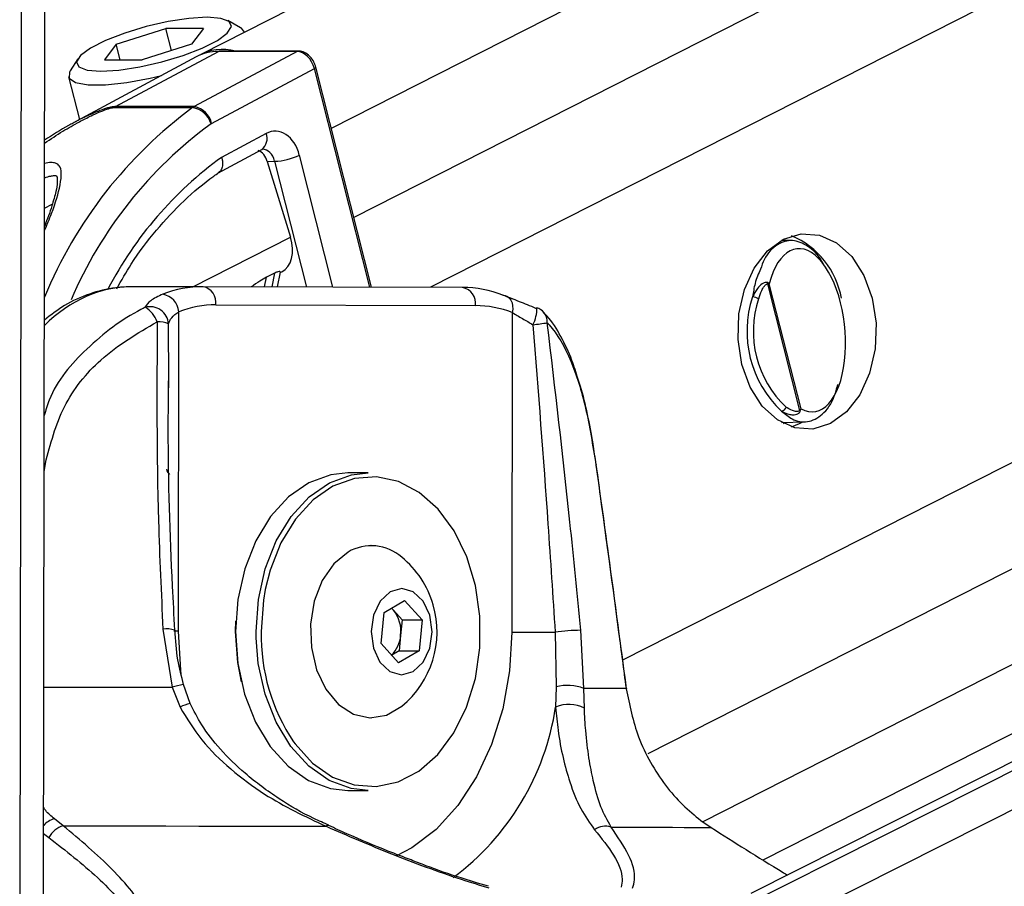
# Paper-space layout '3M DUO Surface Plate' of a CAD drawing. Header units: millimetres. Extents: x 10 to 10348, y 20 to 7979.
# Tile 95 of 117: x 8356 to 8410, y 3050 to 3098. Entities that reach past the tile are written whole.
import ezdxf

# ---------------------------------------------------------------- set-up
doc = ezdxf.new("R2010")
doc.units = ezdxf.units.MM

psp = doc.layouts.new('3M DUO Surface Plate')

# ---------------------------------------------------------------- linework, layer by layer
at = {"color": 7, "linetype": 'Continuous', "lineweight": 25}
for p, q in [((8538.294, 3183.844), (8365.672, 3096.202)), ((8659.186, 3182.41), (8396.013, 3049.948)), ((8396.679, 3051.796), (8654.059, 3182.471)), ((8356.997, 3045.628), (8357.175, 3178.601)), ((8367.857, 3097.677), (8367.158, 3098.064)), ((8361.013, 3096.764), (8363.742, 3097.623)), ((8365.818, 3097.623), (8363.742, 3097.623)), ((8364.049, 3096.414), (8363.742, 3097.623)), ((8365.818, 3097.623), (8365.164, 3096.764)), ((8368.079, 3097.424), (8368.078, 3097.43)), ((8361.013, 3096.764), (8360.359, 3095.905)), ((8361.231, 3095.905), (8361.013, 3096.764)), ((8365.164, 3096.764), (8362.434, 3095.905)), ((8365.421, 3096.068), (8358.618, 3092.412)), ((8360.97, 3093.325), (8366.646, 3096.366)), ((8370.986, 3096.366), (8365.31, 3093.325)), ((8370.986, 3096.366), (8366.646, 3096.366)), ((8371.061, 3096.386), (8366.721, 3096.386)), ((8358.891, 3095.966), (8358.462, 3095.292)), ((8360.359, 3095.905), (8362.434, 3095.905)), ((8375.093, 3083.371), (8372.014, 3095.501)), ((8358.385, 3094.969), (8358.985, 3092.609)), ((8366.268, 3092.39), (8371.935, 3095.427)), ((8365.31, 3093.325), (8360.97, 3093.325)), ((8360.882, 3093.272), (8365.222, 3093.272)), ((8369.275, 3091.844), (8366.819, 3090.529)), ((8366.614, 3089.663), (8369.04, 3090.963)), ((8369.34, 3090.299), (8369.746, 3090.312)), ((8369.34, 3090.299), (8370.621, 3086.133)), ((8398.261, 3085.94), (8397.696, 3085.953)), ((8369.737, 3084.138), (8369.297, 3083.915)), ((8369.896, 3083.385), (8370.063, 3084.198)), ((8370.058, 3084.172), (8370.133, 3084.21)), ((8396.924, 3083.55), (8398.696, 3076.573)), ((8398.773, 3076.666), (8397.021, 3083.564)), ((8365.794, 3083.396), (8361.899, 3083.396)), ((8380.112, 3083.358), (8365.794, 3083.396)), ((8364.442, 3064.402), (8364.466, 3082.019)), ((8366.5, 3082.396), (8380.818, 3082.358)), ((8382.851, 3081.97), (8382.827, 3064.352)), ((8363.914, 3077.821), (8363.912, 3078.205)), ((8397.696, 3075.914), (8398.971, 3075.945)), ((8397.803, 3075.856), (8397.927, 3075.92)), ((8374.908, 3073.127), (8373.776, 3073.127)), ((8375.07, 3069.127), (8375.049, 3069.127)), ((8375.777, 3065.435), (8376.909, 3066.094)), ((8376.291, 3065.565), (8376.181, 3065.67)), ((8376.19, 3065.675), (8376.291, 3065.565)), ((8376.909, 3066.094), (8377.879, 3065.035)), ((8375.613, 3063.719), (8375.777, 3065.435)), ((8376.291, 3065.565), (8376.776, 3065.035)), ((8367.589, 3064.393), (8367.603, 3064.963)), ((8376.776, 3065.035), (8376.694, 3064.177)), ((8376.776, 3065.035), (8377.879, 3065.035)), ((8377.879, 3065.035), (8377.716, 3063.319)), ((8363.586, 3064.517), (8364.097, 3061.313)), ((8376.694, 3064.177), (8376.613, 3063.319)), ((8385.212, 3064.349), (8385.268, 3061.344)), ((8386.803, 3061.252), (8386.627, 3064.456)), ((8376.583, 3062.66), (8375.613, 3063.719)), ((8376.613, 3063.319), (8376.2, 3063.079)), ((8377.716, 3063.319), (8376.583, 3062.66)), ((8376.613, 3063.319), (8377.716, 3063.319)), ((8364.097, 3061.313), (8364.532, 3060.218)), ((8364.701, 3061.462), (8364.701, 3061.461)), ((8365.081, 3060.416), (8364.725, 3061.47)), ((8385.268, 3061.344), (8385.24, 3060.217)), ((8386.824, 3060.158), (8386.803, 3061.252)), ((8375.049, 3059.627), (8375.07, 3059.627)), ((8373.776, 3055.627), (8374.908, 3055.627)), ((8358.086, 3053.676), (8357.597, 3054.064)), ((8393.254, 3053.969), (8393.815, 3053.58)), ((8381.536, 3050.343), (8380.94, 3050.523))]:
    psp.add_line(p, q, dxfattribs=at)
at = {"color": 8, "linetype": 'Continuous', "lineweight": 25}
for p, q in [((8553.172, 3183.668), (8372.871, 3092.127)), ((8563.841, 3183.541), (8374.117, 3087.216)), ((8575.387, 3183.404), (8378.343, 3083.363)), ((8625.309, 3182.812), (8388.937, 3062.803)), ((8636.587, 3182.678), (8390.334, 3057.653)), ((8646.763, 3182.557), (8393.354, 3053.899)), ((8394.402, 3048.653), (8660.126, 3182.399)), ((8394.074, 3046.336), (8664.302, 3182.35)), ((8356.975, 3028.922), (8357.175, 3178.601)), ((8355.686, 3026.529), (8355.881, 3172.302)), ((8374.996, 3083.372), (8371.935, 3095.427)), ((8372.953, 3083.377), (8371.107, 3090.65)), ((8369.746, 3090.312), (8371.506, 3083.381)), ((8357.054, 3087.728), (8357.482, 3087.939)), ((8365.231, 3083.396), (8370.621, 3086.133)), ((8369.737, 3084.138), (8369.582, 3083.386)), ((8369.189, 3083.387), (8369.297, 3083.915)), ((8363.912, 3078.205), (8363.898, 3081.355)), ((8357.034, 3073.186), (8357.1, 3073.644)), ((8357.1, 3073.644), (8357.035, 3073.654)), ((8368.725, 3064.035), (8368.72, 3064.394)), ((8357.007, 3053.259), (8357.301, 3053.025))]:
    psp.add_line(p, q, dxfattribs=at)
at = {"color": 7, "linetype": 'Continuous', "lineweight": 25, "flags": 128}
for points in [[(8366.017, 3098.251), (8365.021, 3098.191), (8363.87, 3098.015), (8362.655, 3097.738), (8361.475, 3097.382), (8360.425, 3096.976), (8359.592, 3096.553), (8359.042, 3096.147), (8358.819, 3095.791), (8358.943, 3095.514), (8359.402, 3095.338), (8360.16, 3095.278), (8361.155, 3095.338), (8362.307, 3095.514), (8363.522, 3095.791), (8364.702, 3096.147), (8365.751, 3096.553), (8366.585, 3096.976), (8367.135, 3097.382), (8367.357, 3097.738), (8367.234, 3098.015), (8366.775, 3098.191), (8366.017, 3098.251)], [(8368.078, 3097.43), (8367.912, 3097.643), (8367.857, 3097.677)], [(8366.721, 3096.386), (8366.686, 3096.382), (8366.646, 3096.366)], [(8358.462, 3095.292), (8358.424, 3095.225), (8358.419, 3094.889), (8358.771, 3094.65), (8359.454, 3094.526), (8360.417, 3094.526), (8361.588, 3094.65), (8362.882, 3094.889), (8363.499, 3095.035)], [(8400.394, 3075.851), (8399.42, 3075.552), (8398.424, 3075.62), (8397.475, 3076.05), (8396.636, 3076.812), (8395.966, 3077.856), (8395.51, 3079.109), (8395.298, 3080.487), (8395.346, 3081.895), (8395.65, 3083.237), (8396.189, 3084.423), (8396.927, 3085.371), (8397.813, 3086.016), (8398.787, 3086.315), (8399.783, 3086.247), (8400.732, 3085.818), (8401.571, 3085.055), (8402.241, 3084.012), (8402.697, 3082.758), (8402.909, 3081.381), (8402.861, 3079.973), (8402.557, 3078.63), (8402.018, 3077.445), (8401.28, 3076.497), (8400.394, 3075.851)], [(8382.33, 3082.935), (8382.464, 3082.916), (8382.586, 3082.861), (8382.691, 3082.772), (8382.775, 3082.652), (8382.835, 3082.506), (8382.868, 3082.339), (8382.874, 3082.158), (8382.851, 3081.97)], [(8384.157, 3082.204), (8384.2, 3082.235), (8384.21, 3082.235)], [(8398.255, 3075.669), (8398.697, 3075.851), (8398.864, 3075.943)], [(8387.48, 3073.591), (8387.478, 3073.58), (8387.464, 3073.562)], [(8373.776, 3073.127), (8372.851, 3073.029), (8371.638, 3072.588), (8370.513, 3071.811), (8369.522, 3070.73), (8368.705, 3069.389), (8368.095, 3067.843), (8367.718, 3066.155), (8367.589, 3064.394)], [(8368.72, 3064.394), (8368.849, 3066.155), (8369.227, 3067.843), (8369.836, 3069.389), (8370.653, 3070.73), (8371.645, 3071.811), (8372.77, 3072.588), (8373.982, 3073.029), (8374.908, 3073.127)], [(8370.792, 3058.306), (8370.875, 3058.191), (8371.841, 3057.13), (8372.939, 3056.365), (8374.122, 3055.928), (8375.344, 3055.837), (8376.553, 3056.096), (8377.701, 3056.694), (8378.741, 3057.606), (8379.629, 3058.795), (8380.33, 3060.214), (8380.814, 3061.802), (8381.063, 3063.496), (8381.065, 3065.226), (8380.821, 3066.921), (8380.341, 3068.512), (8379.644, 3069.934), (8378.759, 3071.128), (8377.722, 3072.046), (8376.576, 3072.65), (8375.367, 3072.915), (8374.145, 3072.831), (8372.96, 3072.4), (8371.861, 3071.642), (8370.892, 3070.585), (8370.093, 3069.275), (8369.498, 3067.764), (8369.231, 3066.699)], [(8373.794, 3068.771), (8373.003, 3068.121), (8372.365, 3067.193), (8371.928, 3066.056), (8371.725, 3064.795), (8371.769, 3063.503), (8372.058, 3062.276), (8372.57, 3061.205), (8373.268, 3060.368), (8374.1, 3059.83), (8375.003, 3059.628), (8375.912, 3059.779), (8376.757, 3060.269)], [(8376.108, 3066.574), (8375.562, 3066.061), (8375.196, 3065.292), (8375.067, 3064.384), (8375.193, 3063.474), (8375.555, 3062.702), (8376.099, 3062.185), (8376.741, 3062.002), (8377.384, 3062.18), (8377.93, 3062.693), (8378.296, 3063.462), (8378.425, 3064.37), (8378.299, 3065.28), (8377.937, 3066.052), (8377.393, 3066.569), (8376.751, 3066.752), (8376.108, 3066.574)], [(8367.589, 3064.394), (8367.713, 3062.632), (8368.086, 3060.942), (8368.691, 3059.392), (8369.505, 3058.047), (8370.493, 3056.96), (8371.616, 3056.178), (8372.828, 3055.73), (8373.776, 3055.627)], [(8367.914, 3061.611), (8367.711, 3062.672), (8367.589, 3064.393)], [(8374.908, 3055.627), (8373.959, 3055.73), (8372.748, 3056.178), (8371.625, 3056.96), (8370.636, 3058.047), (8369.823, 3059.392), (8369.217, 3060.942), (8368.845, 3062.632), (8368.725, 3064.035)], [(8382.827, 3064.352), (8383.073, 3064.352), (8383.349, 3064.351), (8383.649, 3064.351), (8383.964, 3064.35), (8384.286, 3064.35), (8384.607, 3064.349), (8384.918, 3064.349), (8385.212, 3064.349)], [(8389.141, 3061.258), (8389.141, 3061.254), (8389.133, 3061.237)], [(8358.086, 3053.676), (8359.99, 3053.673), (8361.874, 3053.67), (8363.736, 3053.667), (8365.571, 3053.663), (8367.376, 3053.66), (8369.147, 3053.656), (8370.883, 3053.653), (8372.578, 3053.649)], [(8388.296, 3053.607), (8389.255, 3053.604), (8390.141, 3053.6), (8390.95, 3053.597), (8391.683, 3053.593), (8392.337, 3053.59), (8392.911, 3053.586), (8393.404, 3053.583), (8393.815, 3053.58)]]:
    psp.add_lwpolyline(points, dxfattribs=at)
at = {"color": 8, "linetype": 'Continuous', "lineweight": 25, "flags": 128}
for points in [[(8371.061, 3096.386), (8371.026, 3096.382), (8370.986, 3096.366)], [(8371.935, 3095.427), (8371.97, 3095.447), (8371.996, 3095.466), (8372.011, 3095.483), (8372.014, 3095.498), (8372.014, 3095.501)], [(8369.231, 3066.699), (8369.129, 3066.114), (8369.003, 3064.393)], [(8364.442, 3064.402), (8364.233, 3064.402), (8364.183, 3064.403)], [(8364.593, 3062.035), (8364.565, 3062.262), (8364.442, 3064.402)], [(8382.827, 3064.352), (8382.699, 3062.213), (8382.323, 3060.133), (8381.711, 3058.168), (8380.878, 3056.373), (8379.848, 3054.796), (8378.648, 3053.48), (8377.311, 3052.462), (8376.474, 3052.013)], [(8357.018, 3061.325), (8357.54, 3061.324), (8358.654, 3061.323), (8359.761, 3061.321), (8360.86, 3061.319), (8361.95, 3061.317), (8363.029, 3061.315), (8364.097, 3061.313)]]:
    psp.add_lwpolyline(points, dxfattribs=at)
at = {"color": 7, "linetype": 'Continuous', "lineweight": 25}
for centre, radius, start, end in [((8366.615, 3093.827), 2.539, 89.3148, 118.0707), ((8366.874, 3093.779), 2.702, 74.6934, 120.0047), ((8361.412, 3092.503), 0.934, 118.2254, 124.5781), ((8365.752, 3092.503), 0.934, 118.2254, 124.5781), ((8365.113, 3092.165), 1.177, 11.0208, 80.3393), ((8365.026, 3092.026), 1.261, 15.9452, 81.0617), ((8366.415, 3092.116), 0.311, 118.2254, 124.5781), ((8369.595, 3093.83), 3.521, 272.4692, 295.4283), ((8396.472, 3081.961), 4.598, 9.9896, 67.1873), ((8396.589, 3083.579), 0.337, 355.0942, 7.3995), ((8365.793, 3077.215), 6.182, 89.9857, 111.0192), ((8365.618, 3082.523), 0.891, 351.8505, 78.5756), ((8379.936, 3082.484), 0.891, 351.8505, 78.5756), ((8380.08, 3077.167), 6.19, 68.6881, 89.7013), ((8363.379, 3081.91), 1.092, 5.7207, 79.6482), ((8401.803, 3080.932), 6.011, 161.5789, 226.909), ((8396.061, 3082.05), 0.782, 61.2741, 87.1542), ((8401.854, 3080.932), 5.71, 161.5789, 226.909), ((8362.87, 3081.263), 1.033, 5.1199, 104.7112), ((8361.863, 3080.971), 1.49, 19.4265, 60.0376), ((8366.499, 3076.73), 5.666, 89.9857, 111.0192), ((8380.788, 3076.683), 5.675, 68.6881, 89.7013), ((8383.855, 3081.3), 1, 42.6622, 69.1582), ((8363.296, 3079.786), 1.681, 69.0052, 90.9364), ((8380.732, 3108.187), 27.083, 276.9114, 278.5979), ((8397.643, 3076.865), 0.327, 279.4533, 341.8253), ((8398.493, 3076.42), 0.254, 23.8399, 37.008), ((8375.076, 3066.566), 2.55, 48.7896, 120.1962), ((8373.384, 3064.377), 5.315, 16.2024, 50.6107), ((8373.384, 3064.377), 5.315, 309.3893, 16.2024), ((8374.877, 3064.401), 1.831, 352.9607, 39.4442), ((8375.051, 3064.281), 1.647, 313.7084, 356.3779), ((8386.799, 3052.758), 11.699, 90.8419, 97.7958), ((8385.881, 3058.726), 2.689, 69.9456, 103.1645), ((8384.899, 2583.569), 477.687, 89.49219, 89.77172), ((8385.972, 3058.569), 1.803, 61.7708, 113.9553), ((8358.443, 3052.448), 1.279, 106.2131, 153.2032), ((8387.992, 3052.626), 1.027, 72.8063, 125.6823)]:
    psp.add_arc(centre, radius, start, end, dxfattribs=at)
at = {"color": 8, "linetype": 'Continuous', "lineweight": 25}
for centre, radius, start, end in [((8379.962, 3073.315), 24.81, 126.4504, 157.4615), ((8379.957, 3073.54), 23.3, 126.0713, 156.9387), ((8368.573, 3091.559), 0.757, 308.0516, 22.1096), ((8379.019, 3073.678), 20.803, 125.9037, 152.5703), ((8382.085, 3082.242), 2.126, 333.7468, 359.8157), ((8384.022, 3081.471), 0.762, 355.3405, 41.2782), ((8364.336, 3073.463), 0.568, 192.7916, 226.6593), ((8363.789, 3063.154), 1.379, 71.2525, 98.4697), ((8379.548, 3064.185), 10.547, 178.8707, 213.8788), ((8366.346, 3053.488), 8.142, 101.6595, 106.0364), ((8365.496, 3058.417), 2.043, 101.882, 118.1755), ((8370.971, 3062.399), 14.434, 306.6902, 351.3032), ((8357.961, 3052.822), 1.294, 106.3117, 137.4153), ((8372.691, 3053.529), 0.165, 74.6347, 133.164)]:
    psp.add_arc(centre, radius, start, end, dxfattribs=at)
at = {"color": 7, "linetype": 'Continuous', "lineweight": 25}
for centre, major_axis, ratio, start_param, end_param in [((8371.228, 3095.427), (-0.459, 0.889), 0.664219, 4.38219, 5.952986), ((8369.775, 3089.973), (0.001, 2.001), 0.706964, 5.057572, 6.645512), ((8368.675, 3089.961), (-0.097, 0.996), 0.721655, 4.987651, 5.914694), ((8369.22, 3085.989), (-0.919, 1.776), 0.677839, 3.136363, 4.451126), ((8399.019, 3080.996), (-0.466, 4.492), 0.481818, 2.818027, 7.196236)]:
    psp.add_ellipse(centre, major_axis=major_axis, ratio=ratio, start_param=start_param, end_param=end_param, dxfattribs=at)
at = {"color": 8, "linetype": 'Continuous', "lineweight": 25}
for centre, major_axis, ratio, start_param, end_param in [((8369.068, 3089.973), (0.034, 1), 0.713644, 5.081543, 6.329766), ((8361.852, 3071.396), (0.062, 12), 0.707102, 0.001735, 0.609528)]:
    psp.add_ellipse(centre, major_axis=major_axis, ratio=ratio, start_param=start_param, end_param=end_param, dxfattribs=at)
at = {"color": 7, "linetype": 'Continuous', "lineweight": 25}
for points, knots in [([(8372.014, 3095.501), (8371.983, 3095.595), (8371.913, 3095.809), (8371.697, 3096.107), (8371.412, 3096.32), (8371.184, 3096.384), (8371.073, 3096.385), (8371.061, 3096.386)], [0, 0, 0, 0, 0.204155, 0.46651, 0.739305, 0.970962, 1, 1, 1, 1]), ([(8358.643, 3092.418), (8358.556, 3092.373), (8358.002, 3092.091), (8357.49, 3091.756), (8357.059, 3091.475)], [0, 0, 0, 0, 0.15748, 1, 1, 1, 1]), ([(8369.04, 3090.963), (8369.05, 3090.968), (8369.067, 3090.976), (8369.072, 3090.972), (8369.074, 3090.971)], [0, 0, 0, 0, 0.582074, 1, 1, 1, 1]), ([(8366.819, 3090.529), (8366.821, 3090.522), (8366.84, 3090.46), (8366.876, 3090.294), (8366.876, 3090.047), (8366.802, 3089.816), (8366.697, 3089.732), (8366.649, 3089.694)], [0, 0, 0, 0, 0.017949, 0.177585, 0.468867, 0.759833, 1, 1, 1, 1]), ([(8357.056, 3089.398), (8357.059, 3089.4), (8357.178, 3089.452), (8357.375, 3089.501), (8357.602, 3089.534), (8357.713, 3089.514), (8357.719, 3089.504), (8357.743, 3089.495), (8357.781, 3089.154), (8357.674, 3088.591), (8357.457, 3087.801), (8357.205, 3087.115), (8357.066, 3086.736)], [0, 0, 0, 0, 0.001746, 0.059677, 0.101921, 0.14415, 0.188931, 0.277549, 0.416868, 0.556651, 0.754838, 1, 1, 1, 1]), ([(8361.035, 3083.283), (8361.297, 3083.743), (8361.961, 3084.909), (8363.207, 3086.543), (8364.73, 3088.173), (8365.908, 3089.169), (8366.566, 3089.622), (8366.657, 3089.685)], [0, 0, 0, 0, 0.170633, 0.432847, 0.695163, 0.957813, 1, 1, 1, 1]), ([(8400.026, 3084.596), (8399.988, 3084.672), (8399.742, 3085.162), (8399.136, 3085.688), (8398.286, 3086.043), (8397.448, 3085.772), (8396.826, 3085.182), (8396.605, 3084.543), (8396.541, 3084.359)], [0, 0, 0, 0, 0.037451, 0.24339, 0.456876, 0.679094, 0.907622, 1, 1, 1, 1]), ([(8370.054, 3084.199), (8370.054, 3084.212), (8370.056, 3084.241), (8369.939, 3084.227), (8369.818, 3084.178), (8369.746, 3084.143), (8369.737, 3084.138)], [0, 0, 0, 0, 0.2859627, 0.6247161, 0.950429, 1, 1, 1, 1]), ([(8369.297, 3083.915), (8369.177, 3083.845), (8368.92, 3083.696), (8368.616, 3083.496), (8368.454, 3083.389)], [0, 0, 0, 0, 0.467244, 1, 1, 1, 1]), ([(8396.923, 3083.622), (8396.903, 3083.628), (8396.842, 3083.647), (8396.734, 3083.617), (8396.564, 3083.518), (8396.323, 3083.274), (8396.184, 3082.998), (8396.1, 3082.832)], [0, 0, 0, 0, 0.060695, 0.184545, 0.294065, 0.574644, 1, 1, 1, 1]), ([(8396.437, 3082.736), (8396.488, 3082.888), (8396.571, 3083.136), (8396.714, 3083.381), (8396.815, 3083.496), (8396.874, 3083.547), (8396.913, 3083.55), (8396.924, 3083.55)], [0, 0, 0, 0, 0.455671, 0.745011, 0.850638, 0.957061, 1, 1, 1, 1]), ([(8397.021, 3083.564), (8397.021, 3083.565), (8396.995, 3083.586), (8396.958, 3083.604), (8396.923, 3083.622)], [0, 0, 0, 0, 0.0286168, 1, 1, 1, 1]), ([(8396.924, 3083.55), (8396.959, 3083.555), (8396.995, 3083.56), (8397.021, 3083.564), (8397.021, 3083.564)], [0, 0, 0, 0, 0.971367, 1, 1, 1, 1]), ([(8361.902, 3083.396), (8361.594, 3083.385), (8360.793, 3083.356), (8359.52, 3083.036), (8358.184, 3082.441), (8357.409, 3081.84), (8357.045, 3081.559)], [0, 0, 0, 0, 0.177136, 0.462084, 0.747635, 1, 1, 1, 1]), ([(8363.575, 3082.985), (8363.326, 3082.87), (8362.862, 3082.656), (8362.688, 3082.386), (8362.607, 3082.262)], [0, 0, 0, 0, 0.538139, 1, 1, 1, 1]), ([(8384.157, 3082.204), (8383.846, 3082.33), (8383.172, 3082.601), (8382.624, 3082.818), (8382.33, 3082.935)], [0, 0, 0, 0, 0.461861, 1, 1, 1, 1]), ([(8363.898, 3081.355), (8363.94, 3081.469), (8364.029, 3081.711), (8364.315, 3081.912), (8364.466, 3082.019)], [0, 0, 0, 0, 0.469413, 1, 1, 1, 1]), ([(8382.851, 3081.97), (8383.034, 3081.862), (8383.379, 3081.659), (8383.796, 3081.416), (8383.991, 3081.301)], [0, 0, 0, 0, 0.530587, 1, 1, 1, 1]), ([(8386.471, 3078.328), (8386.365, 3078.668), (8386.096, 3079.53), (8385.531, 3080.684), (8385.013, 3081.558), (8384.638, 3081.903), (8384.578, 3081.958)], [0, 0, 0, 0, 0.225467, 0.570763, 0.930986, 1, 1, 1, 1]), ([(8357.1, 3073.644), (8357.382, 3074.722), (8357.946, 3076.881), (8360.195, 3079.672), (8362.189, 3080.837), (8363.268, 3081.467)], [0, 0, 0, 0, 0.313753, 0.62866, 1, 1, 1, 1]), ([(8363.268, 3081.467), (8363.251, 3077.806), (8363.223, 3072.158), (8363.492, 3066.506), (8363.586, 3064.517)], [0, 0, 0, 0, 0.648276, 1, 1, 1, 1]), ([(8386.627, 3064.456), (8386.433, 3066.444), (8385.879, 3072.097), (8385.213, 3077.747), (8384.781, 3081.409)], [0, 0, 0, 0, 0.351724, 1, 1, 1, 1]), ([(8384.781, 3081.409), (8384.814, 3081.373), (8385.306, 3080.841), (8386.091, 3079.491), (8386.936, 3076.814), (8387.288, 3074.645), (8387.464, 3073.562)], [0, 0, 0, 0, 0.025047, 0.371523, 0.686338, 1, 1, 1, 1]), ([(8383.991, 3081.301), (8384.276, 3077.639), (8384.717, 3071.989), (8385.083, 3066.337), (8385.212, 3064.349)], [0, 0, 0, 0, 0.6482029, 1, 1, 1, 1]), ([(8364.242, 3064.46), (8364.199, 3065.267), (8364.001, 3068.957), (8363.854, 3073.543), (8363.889, 3077.313), (8363.898, 3078.204)], [0, 0, 0, 0, 0.176186, 0.80521, 1, 1, 1, 1]), ([(8387.473, 3073.585), (8387.42, 3073.973), (8387.288, 3074.929), (8387.001, 3076.382), (8386.725, 3077.586), (8386.52, 3078.184), (8386.471, 3078.328)], [0, 0, 0, 0, 0.223102, 0.550938, 0.892289, 1, 1, 1, 1]), ([(8397.696, 3076.542), (8397.889, 3076.381), (8398.359, 3075.989), (8399.154, 3075.866), (8399.964, 3076.299), (8400.554, 3077.054), (8400.741, 3077.777), (8400.798, 3078.001)], [0, 0, 0, 0, 0.163002, 0.396902, 0.640023, 0.888435, 1, 1, 1, 1]), ([(8397.696, 3076.542), (8397.72, 3076.528), (8397.851, 3076.45), (8398.058, 3076.365), (8398.301, 3076.33), (8398.466, 3076.343), (8398.589, 3076.385), (8398.677, 3076.445), (8398.711, 3076.5), (8398.725, 3076.523)], [0, 0, 0, 0, 0.070103, 0.395135, 0.587131, 0.731052, 0.841657, 0.936351, 1, 1, 1, 1]), ([(8398.696, 3076.573), (8398.686, 3076.563), (8398.66, 3076.535), (8398.561, 3076.508), (8398.333, 3076.533), (8398.115, 3076.644), (8397.971, 3076.75), (8397.953, 3076.763)], [0, 0, 0, 0, 0.045344, 0.125649, 0.375686, 0.92411, 1, 1, 1, 1]), ([(8398.773, 3076.666), (8398.772, 3076.665), (8398.754, 3076.634), (8398.724, 3076.603), (8398.696, 3076.573)], [0, 0, 0, 0, 0.028633, 1, 1, 1, 1]), ([(8398.725, 3076.523), (8398.744, 3076.569), (8398.764, 3076.617), (8398.772, 3076.664), (8398.773, 3076.666)], [0, 0, 0, 0, 0.971383, 1, 1, 1, 1]), ([(8387.464, 3073.562), (8387.555, 3072.908), (8388.009, 3069.638), (8388.566, 3065.53), (8389.022, 3062.075), (8389.133, 3061.237)], [0, 0, 0, 0, 0.159188, 0.795943, 1, 1, 1, 1]), ([(8389.141, 3061.258), (8389.006, 3062.285), (8388.465, 3066.396), (8387.902, 3070.507), (8387.48, 3073.591)], [0, 0, 0, 0, 0.249839, 1, 1, 1, 1]), ([(8364.727, 3061.468), (8364.607, 3061.918), (8364.344, 3062.902), (8364.287, 3063.913), (8364.257, 3064.461)], [0, 0, 0, 0, 0.458156, 1, 1, 1, 1]), ([(8389.133, 3061.237), (8389.317, 3060.335), (8389.713, 3058.392), (8390.981, 3056.24), (8392.226, 3054.805), (8392.914, 3054.245), (8393.254, 3053.969)], [0, 0, 0, 0, 0.3015385, 0.6492758, 0.8267656, 1, 1, 1, 1]), ([(8364.532, 3060.218), (8364.907, 3059.599), (8365.679, 3058.329), (8367.318, 3056.761), (8369.578, 3055.065), (8371.424, 3054.194), (8372.578, 3053.649)], [0, 0, 0, 0, 0.202402, 0.415938, 0.635024, 1, 1, 1, 1]), ([(8372.739, 3053.709), (8372.46, 3053.829), (8371.521, 3054.232), (8369.941, 3055.161), (8368.197, 3056.435), (8366.775, 3057.826), (8365.743, 3059.119), (8365.288, 3060.026), (8365.089, 3060.424)], [0, 0, 0, 0, 0.090492, 0.304932, 0.530843, 0.713042, 0.87407, 1, 1, 1, 1]), ([(8385.24, 3060.217), (8385.28, 3059.786), (8385.374, 3058.776), (8385.643, 3057.391), (8386.053, 3055.929), (8386.595, 3054.559), (8387.125, 3053.829), (8387.393, 3053.46)], [0, 0, 0, 0, 0.135243, 0.316731, 0.502899, 0.748887, 1, 1, 1, 1]), ([(8388.296, 3053.607), (8388.1, 3053.96), (8387.705, 3054.673), (8387.341, 3055.986), (8387.068, 3057.407), (8386.897, 3058.745), (8386.846, 3059.739), (8386.824, 3060.158)], [0, 0, 0, 0, 0.245373, 0.495297, 0.678097, 0.864612, 1, 1, 1, 1]), ([(8359.567, 3042.352), (8359.744, 3042.393), (8360.324, 3042.527), (8361.227, 3042.824), (8362.149, 3043.279), (8362.86, 3043.82), (8363.45, 3044.537), (8363.782, 3045.468), (8363.741, 3046.577), (8363.381, 3047.709), (8362.533, 3049.287), (8360.884, 3051.327), (8359.025, 3052.887), (8358.086, 3053.676)], [0, 0, 0, 0, 0.023998, 0.078566, 0.134948, 0.18925, 0.245064, 0.333088, 0.424341, 0.512359, 0.601528, 0.798472, 1, 1, 1, 1]), ([(8377.266, 3051.792), (8376.84, 3051.955), (8375.633, 3052.416), (8374.127, 3053.058), (8373.066, 3053.537), (8372.735, 3053.687)], [0, 0, 0, 0, 0.272842, 0.772921, 1, 1, 1, 1]), ([(8372.578, 3053.649), (8373.768, 3053.138), (8376.175, 3052.103), (8379.235, 3050.966), (8381.05, 3050.411), (8381.557, 3050.256)], [0, 0, 0, 0, 0.413472, 0.836281, 1, 1, 1, 1]), ([(8387.393, 3053.46), (8387.771, 3052.985), (8388.535, 3052.024), (8388.975, 3050.963), (8388.883, 3050.443), (8388.858, 3050.298)], [0, 0, 0, 0, 0.414625, 0.838122, 1, 1, 1, 1]), ([(8389.481, 3050.235), (8389.526, 3050.388), (8389.685, 3050.928), (8389.357, 3052.054), (8388.653, 3053.084), (8388.296, 3053.607)], [0, 0, 0, 0, 0.163716, 0.575625, 1, 1, 1, 1]), ([(8393.815, 3053.58), (8395.084, 3052.774), (8396.422, 3051.924), (8397.948, 3051.009), (8398.027, 3050.962)], [0, 0, 0, 0, 0.948341, 1, 1, 1, 1]), ([(8357.301, 3053.025), (8358.231, 3052.301), (8360.088, 3050.855), (8362.071, 3048.62), (8363.041, 3046.775), (8363.175, 3045.393), (8362.856, 3044.324), (8361.844, 3043.302), (8360.401, 3042.714), (8359.463, 3042.495), (8359.296, 3042.456)], [0, 0, 0, 0, 0.2028, 0.405181, 0.583305, 0.672495, 0.761402, 0.86887, 0.976541, 1, 1, 1, 1]), ([(8380.94, 3050.523), (8380.636, 3050.614), (8379.675, 3050.9), (8378.438, 3051.333), (8377.535, 3051.686), (8377.266, 3051.792)], [0, 0, 0, 0, 0.2449646, 0.7749041, 1, 1, 1, 1])]:
    psp.add_open_spline(points, degree=3, knots=knots, dxfattribs=at)
at = {"color": 8, "linetype": 'Continuous', "lineweight": 25}
for points, knots in [([(8360.97, 3093.325), (8360.939, 3093.324), (8360.858, 3093.322), (8360.692, 3093.292), (8360.393, 3093.212), (8359.987, 3093.065), (8359.431, 3092.823), (8358.979, 3092.611), (8358.701, 3092.452), (8358.643, 3092.419)], [0, 0, 0, 0, 0.0479255, 0.1265491, 0.2176874, 0.4197026, 0.623475, 0.921631, 1, 1, 1, 1]), ([(8357.058, 3091.314), (8357.392, 3091.538), (8358.015, 3091.955), (8358.878, 3092.441), (8359.545, 3092.782), (8360.045, 3093.012), (8360.401, 3093.156), (8360.659, 3093.237), (8360.797, 3093.267), (8360.859, 3093.27), (8360.882, 3093.272)], [0, 0, 0, 0, 0.282824, 0.528009, 0.691361, 0.80038, 0.90324, 0.946021, 0.980142, 1, 1, 1, 1]), ([(8357.052, 3086.487), (8357.19, 3086.812), (8357.597, 3087.771), (8357.896, 3088.798), (8358.014, 3089.644), (8357.921, 3090.037), (8357.704, 3090.217), (8357.417, 3090.252), (8357.187, 3090.234), (8357.059, 3090.188), (8357.057, 3090.188)], [0, 0, 0, 0, 0.1753028, 0.5169273, 0.6905533, 0.8105836, 0.8810061, 0.9401056, 0.9992692, 1, 1, 1, 1]), ([(8396.541, 3084.359), (8396.429, 3084.113), (8396.229, 3083.675), (8396.139, 3083.089), (8396.1, 3082.832)], [0, 0, 0, 0, 0.560062, 1, 1, 1, 1]), ([(8362.607, 3082.262), (8362.53, 3082.223), (8361.372, 3081.645), (8359.411, 3080.144), (8357.538, 3078.015), (8357.122, 3076.582), (8357.038, 3076.294)], [0, 0, 0, 0, 0.032403, 0.482526, 0.896168, 1, 1, 1, 1]), ([(8357.597, 3054.064), (8357.426, 3054.2), (8357.207, 3054.374), (8357.045, 3054.626), (8357.009, 3054.68)], [0, 0, 0, 0, 0.782379, 1, 1, 1, 1])]:
    psp.add_open_spline(points, degree=3, knots=knots, dxfattribs=at)

doc.saveas('drawing.dxf')
